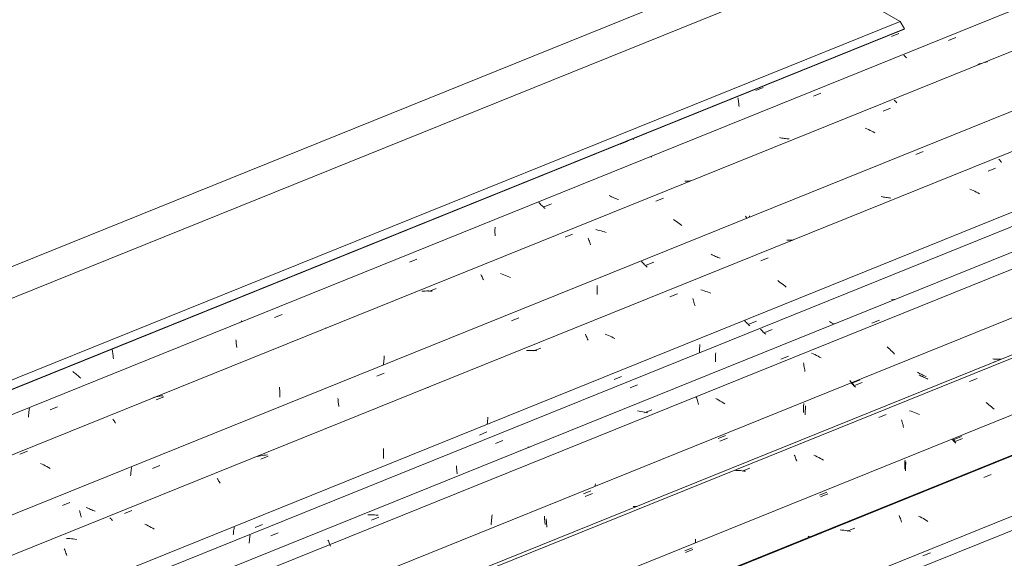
# Model space of a CAD drawing. Header units: metres. Extents: x -15.1 to 0.1, y 4.4 to 14.1.
# Tile 53 of 71: x -7.9 to -6.7, y 12.4 to 13.1. Entities that reach past the tile are written whole.
import ezdxf

# ---------------------------------------------------------------- set-up
doc = ezdxf.new("R2010")
doc.units = ezdxf.units.M
doc.layers.add('A-GLAZ-CWMG', color=7, linetype='Continuous', lineweight=5)
doc.layers.add('A-ROOF-OTLN', color=7, linetype='Continuous', lineweight=5)

# ---------------------------------------------------------------- blocks, each defined once
blk = doc.blocks.new('Rectangular Mullion - Telha Fibrocimento - Ondulada-V72-ISO_01')
at = {"layer": 'A-GLAZ-CWMG'}
blk.add_line((-5.8515, 12.7423), (-8.1806, 11.801), dxfattribs=at)
blk = doc.blocks.new('FP_92-ISO_01')
at = {"layer": 'A-GLAZ-CWMG', "color": 9, "true_color": 0xc0c0c0}
blk.add_line((-6.7548, 12.3906), (-6.7455, 12.3944), dxfattribs=at)
blk = doc.blocks.new('FP_93-ISO_01')
at = {"layer": 'A-GLAZ-CWMG'}
blk.add_line((-5.9332, 12.8042), (-8.2773, 11.8569), dxfattribs=at)
at = {"layer": 'A-GLAZ-CWMG', "color": 9, "true_color": 0xc0c0c0}
for p, q in [((-6.6782, 12.4894), (-6.6687, 12.4931)), ((-6.785, 12.4415), (-6.7845, 12.4402)), ((-6.7845, 12.4402), (-6.7839, 12.4388)), ((-6.7839, 12.4388), (-6.7834, 12.4375)), ((-6.7834, 12.4375), (-6.7829, 12.436)), ((-6.7829, 12.436), (-6.7824, 12.4345)), ((-6.7824, 12.4345), (-6.7819, 12.433)), ((-6.7582, 12.4395), (-6.7603, 12.4405)), ((-6.7562, 12.4385), (-6.7582, 12.4395)), ((-6.7543, 12.4374), (-6.7562, 12.4385)), ((-6.7523, 12.4363), (-6.7543, 12.4374)), ((-6.7504, 12.4351), (-6.7523, 12.4363)), ((-6.7485, 12.4339), (-6.7504, 12.4351)), ((-6.8571, 12.4229), (-6.8593, 12.4231)), ((-6.8549, 12.4227), (-6.8571, 12.4229)), ((-6.8528, 12.4224), (-6.8549, 12.4227)), ((-6.8506, 12.4221), (-6.8528, 12.4224)), ((-6.8484, 12.4218), (-6.8506, 12.4221)), ((-6.8505, 12.4214), (-6.841, 12.4252)), ((-6.8463, 12.4213), (-6.8484, 12.4218))]:
    blk.add_line(p, q, dxfattribs=at)
blk = doc.blocks.new('FP_94-ISO_01')
at = {"layer": 'A-GLAZ-CWMG', "color": 9, "true_color": 0xc0c0c0}
for p, q in [((-6.7167, 12.5363), (-6.7176, 12.5372)), ((-6.7159, 12.5354), (-6.7167, 12.5363)), ((-6.7151, 12.5345), (-6.7159, 12.5354)), ((-6.7142, 12.5337), (-6.7151, 12.5345)), ((-6.7143, 12.535), (-6.705, 12.5388)), ((-6.7133, 12.5328), (-6.7142, 12.5337)), ((-6.7766, 12.5063), (-6.7767, 12.5048)), ((-6.7765, 12.5078), (-6.7766, 12.5063)), ((-6.7763, 12.5092), (-6.7765, 12.5078)), ((-6.7768, 12.502), (-6.7769, 12.5005)), ((-6.7769, 12.5005), (-6.7769, 12.4991)), ((-6.7769, 12.4991), (-6.7769, 12.4977)), ((-6.7767, 12.5048), (-6.7768, 12.5034)), ((-6.7768, 12.5034), (-6.7768, 12.502)), ((-6.8844, 12.4648), (-6.8751, 12.4687)), ((-7.0545, 12.3947), (-7.0452, 12.3986))]:
    blk.add_line(p, q, dxfattribs=at)
blk = doc.blocks.new('FP_95-ISO_01')
at = {"layer": 'A-GLAZ-CWMG'}
blk.add_line((-6.0627, 12.8788), (-8.4066, 11.9315), dxfattribs=at)
at = {"layer": 'A-GLAZ-CWMG', "color": 9, "true_color": 0xc0c0c0}
for p, q in [((-6.6959, 12.6107), (-6.6864, 12.6145)), ((-6.6733, 12.5827), (-6.6751, 12.5841)), ((-6.6716, 12.5814), (-6.6733, 12.5827)), ((-6.6699, 12.58), (-6.6716, 12.5814)), ((-6.6682, 12.5785), (-6.6699, 12.58)), ((-6.8107, 12.5654), (-6.8012, 12.5691)), ((-6.7696, 12.5731), (-6.7718, 12.5738)), ((-6.7675, 12.5724), (-6.7696, 12.5731)), ((-6.7654, 12.5716), (-6.7675, 12.5724)), ((-6.7633, 12.5708), (-6.7654, 12.5716)), ((-6.7613, 12.5699), (-6.7633, 12.5708)), ((-6.7592, 12.569), (-6.7613, 12.5699)), ((-6.6666, 12.5771), (-6.6682, 12.5785)), ((-6.665, 12.5756), (-6.6666, 12.5771)), ((-6.7818, 12.5624), (-6.7814, 12.5609)), ((-6.7814, 12.5609), (-6.7809, 12.5593)), ((-6.7809, 12.5593), (-6.7805, 12.5577)), ((-6.7805, 12.5577), (-6.78, 12.556)), ((-6.78, 12.556), (-6.7797, 12.5543)), ((-6.7797, 12.5543), (-6.7793, 12.5526)), ((-6.9174, 12.5178), (-6.9168, 12.5166)), ((-6.8904, 12.5166), (-6.8925, 12.5175)), ((-6.9168, 12.5166), (-6.9163, 12.5154)), ((-6.9163, 12.5154), (-6.9157, 12.5141)), ((-6.9157, 12.5141), (-6.9152, 12.5127)), ((-6.9152, 12.5127), (-6.9147, 12.5113)), ((-6.9147, 12.5113), (-6.9142, 12.5099)), ((-6.8884, 12.5156), (-6.8904, 12.5166)), ((-6.8864, 12.5146), (-6.8884, 12.5156)), ((-6.8844, 12.5136), (-6.8864, 12.5146)), ((-6.8824, 12.5125), (-6.8844, 12.5136)), ((-6.8805, 12.5114), (-6.8824, 12.5125)), ((-6.9895, 12.4983), (-6.9917, 12.4983)), ((-6.9874, 12.4982), (-6.9895, 12.4983)), ((-6.9852, 12.4981), (-6.9874, 12.4982)), ((-6.983, 12.4979), (-6.9852, 12.4981)), ((-6.9808, 12.4976), (-6.983, 12.4979)), ((-6.9829, 12.4972), (-6.9735, 12.501)), ((-6.9787, 12.4973), (-6.9808, 12.4976)), ((-7.0422, 12.4083), (-7.0424, 12.4068)), ((-7.042, 12.4099), (-7.0422, 12.4083)), ((-7.0418, 12.4114), (-7.042, 12.4099))]:
    blk.add_line(p, q, dxfattribs=at)
blk = doc.blocks.new('FP_96-ISO_01')
at = {"layer": 'A-GLAZ-CWMG', "color": 9, "true_color": 0xc0c0c0}
for p, q in [((-6.6653, 12.639), (-6.6668, 12.6392)), ((-6.6638, 12.6389), (-6.6653, 12.639)), ((-6.6622, 12.6389), (-6.6638, 12.6389)), ((-6.6607, 12.6389), (-6.6622, 12.6389)), ((-6.6592, 12.6389), (-6.6607, 12.6389)), ((-6.6577, 12.6389), (-6.6592, 12.6389)), ((-6.6562, 12.639), (-6.6577, 12.6389)), ((-6.6547, 12.6392), (-6.6562, 12.639)), ((-6.7605, 12.6217), (-6.7619, 12.6224)), ((-6.7592, 12.6209), (-6.7605, 12.6217)), ((-6.7578, 12.6202), (-6.7592, 12.6209)), ((-6.7564, 12.6195), (-6.7578, 12.6202)), ((-6.755, 12.6188), (-6.7564, 12.6195)), ((-6.7536, 12.6182), (-6.755, 12.6188)), ((-6.7522, 12.6176), (-6.7536, 12.6182)), ((-6.7508, 12.617), (-6.7522, 12.6176)), ((-6.8464, 12.6108), (-6.8473, 12.6118)), ((-6.8454, 12.6097), (-6.8464, 12.6108)), ((-6.8444, 12.6087), (-6.8454, 12.6097)), ((-6.8433, 12.6077), (-6.8444, 12.6087)), ((-6.8433, 12.6088), (-6.834, 12.6127)), ((-6.8422, 12.6067), (-6.8433, 12.6077)), ((-6.9055, 12.5802), (-6.9056, 12.5787)), ((-6.9054, 12.5816), (-6.9055, 12.5802)), ((-6.9053, 12.5831), (-6.9054, 12.5816)), ((-6.9056, 12.5787), (-6.9057, 12.5773)), ((-6.9057, 12.5773), (-6.9057, 12.5759)), ((-6.9057, 12.5759), (-6.9057, 12.5745)), ((-6.9057, 12.5745), (-6.9057, 12.5731)), ((-6.9057, 12.5731), (-6.9057, 12.5717)), ((-7.0134, 12.5387), (-7.0041, 12.5426)), ((-7.1835, 12.4686), (-7.1741, 12.4725)), ((-7.1192, 12.4526), (-7.1207, 12.4526)), ((-7.1177, 12.4527), (-7.1192, 12.4526)), ((-7.1162, 12.4528), (-7.1177, 12.4527)), ((-7.1156, 12.4529), (-7.1162, 12.4528)), ((-7.2328, 12.4404), (-7.2327, 12.439)), ((-7.2327, 12.439), (-7.2326, 12.4377)), ((-7.2326, 12.4377), (-7.2326, 12.4363)), ((-7.2326, 12.4363), (-7.2324, 12.435)), ((-7.2324, 12.435), (-7.2323, 12.4337)), ((-7.2323, 12.4337), (-7.2322, 12.4324)), ((-7.2322, 12.4324), (-7.232, 12.4312)), ((-7.232, 12.4312), (-7.2318, 12.43))]:
    blk.add_line(p, q, dxfattribs=at)
blk = doc.blocks.new('FP_97-ISO_01')
at = {"layer": 'A-GLAZ-CWMG'}
blk.add_line((-6.1771, 12.9409), (-8.517, 11.9952), dxfattribs=at)
blk = doc.blocks.new('FP_98-ISO_01')
at = {"layer": 'A-GLAZ-CWMG', "color": 9, "true_color": 0xc0c0c0}
for p, q in [((-6.8715, 12.6856), (-6.8728, 12.6863)), ((-6.8701, 12.6848), (-6.8715, 12.6856)), ((-6.8687, 12.6841), (-6.8701, 12.6848)), ((-6.8673, 12.6835), (-6.8687, 12.6841)), ((-6.8669, 12.6832), (-6.8673, 12.6835)), ((-6.9592, 12.6761), (-6.9601, 12.677)), ((-6.9583, 12.6751), (-6.9592, 12.6761)), ((-6.9574, 12.6742), (-6.9583, 12.6751)), ((-6.9564, 12.6732), (-6.9574, 12.6742)), ((-6.9555, 12.6722), (-6.9564, 12.6732)), ((-6.9545, 12.6713), (-6.9555, 12.6722)), ((-6.9546, 12.6725), (-6.9452, 12.6764)), ((-6.9534, 12.6704), (-6.9545, 12.6713)), ((-7.0167, 12.6439), (-7.0168, 12.6425)), ((-7.0168, 12.6425), (-7.0168, 12.641)), ((-7.0166, 12.6454), (-7.0167, 12.6439)), ((-7.0165, 12.6468), (-7.0166, 12.6454)), ((-7.0168, 12.641), (-7.0168, 12.6396)), ((-7.0168, 12.6396), (-7.0168, 12.6382)), ((-7.0168, 12.6382), (-7.0168, 12.6368)), ((-7.0168, 12.6368), (-7.0167, 12.6355)), ((-7.1246, 12.6025), (-7.1153, 12.6063)), ((-7.2947, 12.5324), (-7.2853, 12.5362)), ((-7.3438, 12.5042), (-7.3438, 12.5029)), ((-7.3438, 12.5029), (-7.3437, 12.5015)), ((-7.3437, 12.5015), (-7.3436, 12.5002)), ((-7.3436, 12.5002), (-7.3435, 12.4989)), ((-7.3435, 12.4989), (-7.3433, 12.4976)), ((-7.3433, 12.4976), (-7.3432, 12.4964)), ((-7.3432, 12.4964), (-7.343, 12.4951)), ((-7.343, 12.4951), (-7.3428, 12.4939)), ((-7.5781, 12.4156), (-7.5687, 12.4195)), ((-7.6053, 12.4078), (-7.6054, 12.4063)), ((-7.6052, 12.4092), (-7.6053, 12.4078)), ((-7.6051, 12.4107), (-7.6052, 12.4092)), ((-7.6049, 12.4122), (-7.6051, 12.4107)), ((-7.6047, 12.4137), (-7.6049, 12.4122)), ((-7.6045, 12.4152), (-7.6047, 12.4137)), ((-7.6042, 12.4167), (-7.6045, 12.4152))]:
    blk.add_line(p, q, dxfattribs=at)
blk = doc.blocks.new('Rectangular Mullion - Telha Fibrocimento - Ondulada-V86-ISO_01')
at = {"layer": 'A-GLAZ-CWMG'}
for p, q in [((-6.2425, 12.9681), (-12.4993, 10.4395)), ((-6.0013, 12.8276), (-8.3292, 11.8868)), ((-5.8713, 12.7523), (-8.199, 11.8116))]:
    blk.add_line(p, q, dxfattribs=at)
for name in ['FP_97-ISO_01', 'FP_98-ISO_01', 'FP_95-ISO_01', 'FP_96-ISO_01', 'FP_93-ISO_01', 'FP_94-ISO_01', 'FP_92-ISO_01']:
    blk.add_blockref(name, (0, 0), dxfattribs=at)
blk = doc.blocks.new('FP_100-ISO_01')
at = {"layer": 'A-GLAZ-CWMG'}
blk.add_line((-5.9367, 12.8018), (-8.2763, 11.8563), dxfattribs=at)
blk = doc.blocks.new('FP_101-ISO_01')
at = {"layer": 'A-GLAZ-CWMG', "color": 9, "true_color": 0xc0c0c0}
for p, q in [((-6.7166, 12.5372), (-6.7176, 12.5382)), ((-6.7155, 12.5361), (-6.7166, 12.5372)), ((-6.7155, 12.5373), (-6.7062, 12.5411)), ((-6.7144, 12.5351), (-6.7155, 12.5361)), ((-6.7778, 12.5071), (-6.7779, 12.5056)), ((-6.7779, 12.5056), (-6.7779, 12.5042)), ((-6.7777, 12.5085), (-6.7778, 12.5071)), ((-6.7776, 12.51), (-6.7777, 12.5085)), ((-6.7774, 12.5115), (-6.7776, 12.51)), ((-6.7779, 12.5042), (-6.7779, 12.5028)), ((-6.7779, 12.5028), (-6.7779, 12.5014)), ((-6.7779, 12.5014), (-6.7779, 12.5)), ((-6.8856, 12.467), (-6.8762, 12.4709)), ((-6.8996, 12.4154), (-6.8993, 12.415)), ((-6.8993, 12.415), (-6.8989, 12.4147)), ((-6.8989, 12.4147), (-6.8986, 12.4145)), ((-6.8986, 12.4145), (-6.8983, 12.4142)), ((-6.8983, 12.4142), (-6.898, 12.4141)), ((-7.0556, 12.3968), (-7.0463, 12.4007))]:
    blk.add_line(p, q, dxfattribs=at)
blk = doc.blocks.new('FP_102-ISO_01')
at = {"layer": 'A-GLAZ-CWMG'}
blk.add_line((-6.0603, 12.8756), (-8.4023, 11.929), dxfattribs=at)
blk = doc.blocks.new('FP_103-ISO_01')
at = {"layer": 'A-GLAZ-CWMG', "color": 9, "true_color": 0xc0c0c0}
for p, q in [((-6.6633, 12.6357), (-6.6645, 12.6358)), ((-6.7583, 12.6184), (-6.7596, 12.6192)), ((-6.7569, 12.6176), (-6.7583, 12.6184)), ((-6.7555, 12.6169), (-6.7569, 12.6176)), ((-6.7542, 12.6162), (-6.7555, 12.6169)), ((-6.8439, 12.6073), (-6.8449, 12.6083)), ((-6.843, 12.6063), (-6.8439, 12.6073)), ((-6.842, 12.6053), (-6.843, 12.6063)), ((-6.841, 12.6043), (-6.842, 12.6053)), ((-6.8411, 12.6056), (-6.8317, 12.6094)), ((-6.7528, 12.6156), (-6.7542, 12.6162)), ((-6.7514, 12.6149), (-6.7528, 12.6156)), ((-6.7499, 12.6143), (-6.7514, 12.6149)), ((-6.7485, 12.6137), (-6.7499, 12.6143)), ((-6.84, 12.6034), (-6.841, 12.6043)), ((-6.903, 12.5798), (-6.9031, 12.5783)), ((-6.9033, 12.5754), (-6.9034, 12.574)), ((-6.9034, 12.574), (-6.9034, 12.5726)), ((-6.9034, 12.5726), (-6.9034, 12.5712)), ((-6.9034, 12.5712), (-6.9034, 12.5698)), ((-6.9034, 12.5698), (-6.9034, 12.5684)), ((-6.9032, 12.5769), (-6.9033, 12.5754)), ((-6.9031, 12.5783), (-6.9032, 12.5769)), ((-7.0111, 12.5354), (-7.0018, 12.5393)), ((-7.1812, 12.4653), (-7.1719, 12.4692)), ((-7.2305, 12.4371), (-7.2304, 12.4357)), ((-7.2304, 12.4357), (-7.2303, 12.4343)), ((-7.2303, 12.4343), (-7.2303, 12.433)), ((-7.2303, 12.433), (-7.2301, 12.4317)), ((-7.2301, 12.4317), (-7.23, 12.4304)), ((-7.23, 12.4304), (-7.2299, 12.4291)), ((-7.2299, 12.4291), (-7.2297, 12.4279)), ((-7.2297, 12.4279), (-7.2295, 12.4266))]:
    blk.add_line(p, q, dxfattribs=at)
blk = doc.blocks.new('FP_104-ISO_01')
at = {"layer": 'A-GLAZ-CWMG'}
blk.add_line((-6.1932, 12.9559), (-8.5388, 12.0079), dxfattribs=at)
at = {"layer": 'A-GLAZ-CWMG', "color": 9, "true_color": 0xc0c0c0}
for p, q in [((-6.8193, 12.6843), (-6.8098, 12.688)), ((-6.7984, 12.6529), (-6.8001, 12.6543)), ((-6.9342, 12.6391), (-6.9247, 12.6429)), ((-6.8934, 12.6455), (-6.8954, 12.6464)), ((-6.8913, 12.6446), (-6.8934, 12.6455)), ((-6.8893, 12.6437), (-6.8913, 12.6446)), ((-6.8873, 12.6427), (-6.8893, 12.6437)), ((-6.8853, 12.6416), (-6.8873, 12.6427)), ((-6.7968, 12.6514), (-6.7984, 12.6529)), ((-6.7952, 12.65), (-6.7968, 12.6514)), ((-6.7937, 12.6485), (-6.7952, 12.65)), ((-6.7922, 12.647), (-6.7937, 12.6485)), ((-6.7907, 12.6454), (-6.7922, 12.647)), ((-6.9058, 12.6341), (-6.9054, 12.6325)), ((-6.9054, 12.6325), (-6.9051, 12.6307)), ((-6.9051, 12.6307), (-6.9047, 12.629)), ((-6.8833, 12.6405), (-6.8853, 12.6416)), ((-6.9047, 12.629), (-6.9044, 12.6272)), ((-6.9044, 12.6272), (-6.9041, 12.6253)), ((-6.9041, 12.6253), (-6.9038, 12.6235)), ((-7.0411, 12.5908), (-7.0405, 12.5895)), ((-7.0405, 12.5895), (-7.04, 12.588)), ((-7.04, 12.588), (-7.0395, 12.5865)), ((-7.0395, 12.5865), (-7.0391, 12.585)), ((-7.0391, 12.585), (-7.0386, 12.5834)), ((-7.0386, 12.5834), (-7.0382, 12.5818)), ((-7.0145, 12.5882), (-7.0165, 12.5893)), ((-7.0126, 12.5871), (-7.0145, 12.5882)), ((-7.0107, 12.586), (-7.0126, 12.5871)), ((-7.0088, 12.5848), (-7.0107, 12.586)), ((-7.0069, 12.5836), (-7.0088, 12.5848)), ((-7.005, 12.5823), (-7.0069, 12.5836)), ((-7.1131, 12.5733), (-7.1152, 12.5735)), ((-7.1109, 12.5729), (-7.1131, 12.5733)), ((-7.1087, 12.5725), (-7.1109, 12.5729)), ((-7.1066, 12.5721), (-7.1087, 12.5725)), ((-7.1044, 12.5716), (-7.1066, 12.5721)), ((-7.1065, 12.5713), (-7.097, 12.5751)), ((-7.1023, 12.571), (-7.1044, 12.5716)), ((-7.2538, 12.5277), (-7.2534, 12.5278)), ((-7.2534, 12.5278), (-7.2529, 12.5279)), ((-7.2529, 12.5279), (-7.2525, 12.5279)), ((-7.2525, 12.5279), (-7.2521, 12.5279)), ((-7.2521, 12.5279), (-7.2516, 12.5278)), ((-7.1683, 12.4814), (-7.1685, 12.4797)), ((-7.1685, 12.4797), (-7.1688, 12.4781)), ((-7.4536, 12.4422), (-7.4558, 12.4421)), ((-7.4515, 12.4422), (-7.4536, 12.4422)), ((-7.4493, 12.4422), (-7.4515, 12.4422)), ((-7.4511, 12.4354), (-7.4416, 12.4392)), ((-7.4471, 12.4422), (-7.4493, 12.4422)), ((-7.445, 12.442), (-7.4471, 12.4422)), ((-7.4428, 12.4419), (-7.445, 12.442)), ((-7.2998, 12.4316), (-7.3001, 12.4294)), ((-7.2996, 12.4337), (-7.2998, 12.4316)), ((-7.2994, 12.4359), (-7.2996, 12.4337)), ((-7.2992, 12.4381), (-7.2994, 12.4359)), ((-7.299, 12.4402), (-7.2992, 12.4381)), ((-7.2989, 12.4423), (-7.299, 12.4402)), ((-7.5061, 12.4103), (-7.5055, 12.4092)), ((-7.5055, 12.4092), (-7.505, 12.408)), ((-7.505, 12.408), (-7.5044, 12.4068)), ((-7.5044, 12.4068), (-7.5039, 12.4055)), ((-7.5039, 12.4055), (-7.5033, 12.4041)), ((-7.5033, 12.4041), (-7.5028, 12.4027))]:
    blk.add_line(p, q, dxfattribs=at)
blk = doc.blocks.new('FP_105-ISO_01')
at = {"layer": 'A-GLAZ-CWMG', "color": 9, "true_color": 0xc0c0c0}
for p, q in [((-6.793, 12.714), (-6.7946, 12.7141)), ((-6.7915, 12.7141), (-6.793, 12.714)), ((-6.7905, 12.7141), (-6.7915, 12.7141)), ((-6.9787, 12.6861), (-6.9797, 12.6872)), ((-6.9777, 12.6851), (-6.9787, 12.6861)), ((-6.9767, 12.684), (-6.9777, 12.6851)), ((-6.9756, 12.683), (-6.9767, 12.684)), ((-6.9745, 12.682), (-6.9756, 12.683)), ((-6.9746, 12.6831), (-6.9652, 12.687)), ((-6.9734, 12.6809), (-6.9745, 12.682)), ((-7.0367, 12.6545), (-7.0368, 12.6531)), ((-7.0366, 12.6559), (-7.0367, 12.6545)), ((-7.0365, 12.6574), (-7.0366, 12.6559)), ((-7.0368, 12.6531), (-7.0368, 12.6516)), ((-7.0368, 12.6516), (-7.0368, 12.6502)), ((-7.0368, 12.6502), (-7.0368, 12.6488)), ((-7.0368, 12.6488), (-7.0368, 12.6474)), ((-7.1446, 12.6131), (-7.1353, 12.6169)), ((-7.3147, 12.543), (-7.3054, 12.5469)), ((-7.6254, 12.4186), (-7.6255, 12.417)), ((-7.6252, 12.4202), (-7.6254, 12.4186)), ((-7.6251, 12.4218), (-7.6252, 12.4202)), ((-7.6249, 12.4234), (-7.6251, 12.4218)), ((-7.6246, 12.425), (-7.6249, 12.4234)), ((-7.6243, 12.4266), (-7.6246, 12.425)), ((-7.5981, 12.4263), (-7.5888, 12.4302))]:
    blk.add_line(p, q, dxfattribs=at)
blk = doc.blocks.new('FP_106-ISO_01')
at = {"layer": 'A-GLAZ-CWMG'}
blk.add_line((-6.3242, 13.03), (-12.6032, 10.4923), dxfattribs=at)
at = {"layer": 'A-GLAZ-CWMG', "color": 9, "true_color": 0xc0c0c0}
for p, q in [((-6.6591, 12.8915), (-6.6585, 12.891)), ((-6.6585, 12.891), (-6.6579, 12.8904)), ((-6.6579, 12.8904), (-6.6574, 12.8898)), ((-6.6727, 12.8766), (-6.6633, 12.8804)), ((-6.6574, 12.8898), (-6.6568, 12.8892)), ((-6.6568, 12.8892), (-6.6562, 12.8884)), ((-6.6562, 12.8884), (-6.6556, 12.8876)), ((-6.6935, 12.853), (-6.6956, 12.8539)), ((-6.6915, 12.852), (-6.6935, 12.853)), ((-6.6895, 12.851), (-6.6915, 12.852)), ((-6.6875, 12.85), (-6.6895, 12.851)), ((-6.6855, 12.8489), (-6.6875, 12.85)), ((-6.6836, 12.8478), (-6.6855, 12.8489)), ((-6.9596, 12.7631), (-6.9502, 12.7668)), ((-6.8481, 12.7412), (-6.8482, 12.7414)), ((-6.9364, 12.7368), (-6.9382, 12.7381)), ((-6.9346, 12.7355), (-6.9364, 12.7368)), ((-6.9328, 12.7341), (-6.9346, 12.7355)), ((-6.9311, 12.7328), (-6.9328, 12.7341)), ((-6.9294, 12.7314), (-6.9311, 12.7328)), ((-6.9277, 12.7299), (-6.9294, 12.7314)), ((-7.0744, 12.7176), (-7.0649, 12.7213)), ((-7.0333, 12.726), (-7.0354, 12.7265)), ((-7.0312, 12.7253), (-7.0333, 12.726)), ((-7.029, 12.7246), (-7.0312, 12.7253)), ((-7.0269, 12.7239), (-7.029, 12.7246)), ((-7.0248, 12.7231), (-7.0269, 12.7239)), ((-7.0228, 12.7223), (-7.0248, 12.7231)), ((-7.0454, 12.7155), (-7.0449, 12.7141)), ((-7.0449, 12.7141), (-7.0444, 12.7126)), ((-7.0444, 12.7126), (-7.044, 12.7111)), ((-7.044, 12.7111), (-7.0435, 12.7095)), ((-7.0435, 12.7095), (-7.0431, 12.7079)), ((-7.0431, 12.7079), (-7.0426, 12.7062)), ((-7.181, 12.6703), (-7.1805, 12.6692)), ((-7.1805, 12.6692), (-7.1799, 12.668)), ((-7.1799, 12.668), (-7.1793, 12.6668)), ((-7.1793, 12.6668), (-7.1788, 12.6656)), ((-7.1539, 12.6698), (-7.156, 12.6706)), ((-7.1518, 12.6689), (-7.1539, 12.6698)), ((-7.1498, 12.668), (-7.1518, 12.6689)), ((-7.1478, 12.667), (-7.1498, 12.668)), ((-7.1458, 12.666), (-7.1478, 12.667)), ((-7.1788, 12.6656), (-7.1782, 12.6643)), ((-7.1782, 12.6643), (-7.1777, 12.6629)), ((-7.1438, 12.6649), (-7.1458, 12.666)), ((-7.2532, 12.65), (-7.2553, 12.6499)), ((-7.251, 12.65), (-7.2532, 12.65)), ((-7.2488, 12.6499), (-7.251, 12.65)), ((-7.2467, 12.6498), (-7.2488, 12.6499)), ((-7.2445, 12.6497), (-7.2467, 12.6498)), ((-7.2466, 12.6493), (-7.2371, 12.653)), ((-7.2423, 12.6494), (-7.2445, 12.6497)), ((-7.3047, 12.5589), (-7.305, 12.5566)), ((-7.3044, 12.5611), (-7.3047, 12.5589)), ((-7.3042, 12.5634), (-7.3044, 12.5611)), ((-7.304, 12.5657), (-7.3042, 12.5634)), ((-7.5868, 12.5176), (-7.5889, 12.5173)), ((-7.5847, 12.5178), (-7.5868, 12.5176)), ((-7.5825, 12.5179), (-7.5847, 12.5178)), ((-7.4358, 12.5261), (-7.4357, 12.524)), ((-7.4357, 12.5177), (-7.4358, 12.5156)), ((-7.4357, 12.524), (-7.4357, 12.5219)), ((-7.4357, 12.5219), (-7.4357, 12.5198)), ((-7.4357, 12.5198), (-7.4357, 12.5177)), ((-7.5931, 12.5165), (-7.5952, 12.516)), ((-7.591, 12.5169), (-7.5931, 12.5165)), ((-7.5889, 12.5173), (-7.591, 12.5169)), ((-7.5909, 12.5124), (-7.5814, 12.5162)), ((-7.4358, 12.5156), (-7.4359, 12.5135)), ((-7.6458, 12.488), (-7.6452, 12.4872)), ((-7.6452, 12.4872), (-7.6446, 12.4863)), ((-7.6446, 12.4863), (-7.644, 12.4853)), ((-7.644, 12.4853), (-7.6434, 12.4843)), ((-7.6434, 12.4843), (-7.6428, 12.4833)), ((-7.6428, 12.4833), (-7.6422, 12.4822)), ((-7.763, 12.4439), (-7.7536, 12.4476)), ((-7.7815, 12.4386), (-7.781, 12.4381)), ((-7.781, 12.4381), (-7.7804, 12.4376)), ((-7.7804, 12.4376), (-7.7798, 12.4371)), ((-7.7798, 12.4371), (-7.7792, 12.4365)), ((-7.7792, 12.4365), (-7.7787, 12.4358)), ((-7.7787, 12.4358), (-7.7781, 12.4351)), ((-7.7352, 12.4295), (-7.7372, 12.4305)), ((-7.7332, 12.4285), (-7.7352, 12.4295)), ((-7.7312, 12.4274), (-7.7332, 12.4285)), ((-7.7292, 12.4263), (-7.7312, 12.4274)), ((-7.7273, 12.4252), (-7.7292, 12.4263)), ((-7.7254, 12.424), (-7.7273, 12.4252)), ((-7.8341, 12.4124), (-7.8362, 12.4125)), ((-7.8319, 12.4122), (-7.8341, 12.4124)), ((-7.8297, 12.412), (-7.8319, 12.4122)), ((-7.8276, 12.4117), (-7.8297, 12.412)), ((-7.8254, 12.4114), (-7.8276, 12.4117)), ((-7.8232, 12.411), (-7.8254, 12.4114)), ((-7.8389, 12.3993), (-7.8383, 12.398)), ((-7.8383, 12.398), (-7.8378, 12.3967)), ((-7.8378, 12.3967), (-7.8373, 12.3953)), ((-7.8373, 12.3953), (-7.8368, 12.3939)), ((-7.8368, 12.3939), (-7.8363, 12.3924)), ((-7.8363, 12.3924), (-7.8358, 12.3908))]:
    blk.add_line(p, q, dxfattribs=at)
blk = doc.blocks.new('FP_107-ISO_01')
at = {"layer": 'A-GLAZ-CWMG', "color": 9, "true_color": 0xc0c0c0}
for p, q in [((-6.7639, 12.8975), (-6.7546, 12.9013)), ((-6.806, 12.8441), (-6.8075, 12.8444)), ((-6.8045, 12.8437), (-6.806, 12.8441)), ((-6.803, 12.8434), (-6.8045, 12.8437)), ((-6.8015, 12.8432), (-6.803, 12.8434)), ((-6.8, 12.843), (-6.8015, 12.8432)), ((-6.7984, 12.8428), (-6.8, 12.843)), ((-6.7969, 12.8426), (-6.7984, 12.8428)), ((-6.7954, 12.8425), (-6.7969, 12.8426)), ((-6.9252, 12.7892), (-6.9268, 12.7893)), ((-6.9237, 12.7892), (-6.9252, 12.7892)), ((-6.9222, 12.7892), (-6.9237, 12.7892)), ((-6.9207, 12.7893), (-6.9222, 12.7892)), ((-6.9192, 12.7894), (-6.9207, 12.7893)), ((-6.9185, 12.7894), (-6.9192, 12.7894)), ((-7.0208, 12.7707), (-7.0222, 12.7714)), ((-7.0194, 12.77), (-7.0208, 12.7707)), ((-7.018, 12.7693), (-7.0194, 12.77)), ((-7.0166, 12.7687), (-7.018, 12.7693)), ((-7.0152, 12.7681), (-7.0166, 12.7687)), ((-7.0138, 12.7675), (-7.0152, 12.7681)), ((-7.0123, 12.7669), (-7.0138, 12.7675)), ((-7.0109, 12.7664), (-7.0123, 12.7669)), ((-7.1092, 12.7613), (-7.1101, 12.7623)), ((-7.1082, 12.7603), (-7.1092, 12.7613)), ((-7.1072, 12.7593), (-7.1082, 12.7603)), ((-7.1062, 12.7583), (-7.1072, 12.7593)), ((-7.1052, 12.7573), (-7.1062, 12.7583)), ((-7.1041, 12.7563), (-7.1052, 12.7573)), ((-7.1042, 12.7575), (-7.0948, 12.7613)), ((-7.103, 12.7553), (-7.1041, 12.7563)), ((-7.1662, 12.7303), (-7.1663, 12.7289)), ((-7.1663, 12.7289), (-7.1663, 12.7274)), ((-7.1661, 12.7318), (-7.1662, 12.7303)), ((-7.1663, 12.7274), (-7.1663, 12.726)), ((-7.1663, 12.726), (-7.1663, 12.7246)), ((-7.1663, 12.7246), (-7.1663, 12.7232)), ((-7.1663, 12.7232), (-7.1662, 12.7219)), ((-7.1662, 12.7219), (-7.1662, 12.7205)), ((-7.2743, 12.6874), (-7.2649, 12.6913)), ((-7.4443, 12.6174), (-7.435, 12.6213)), ((-7.3794, 12.6032), (-7.3809, 12.6031)), ((-7.4934, 12.5894), (-7.4933, 12.588)), ((-7.4933, 12.588), (-7.4932, 12.5867)), ((-7.4932, 12.5867), (-7.4931, 12.5854)), ((-7.4931, 12.5854), (-7.493, 12.5841)), ((-7.493, 12.5841), (-7.4928, 12.5828)), ((-7.4928, 12.5828), (-7.4926, 12.5816)), ((-7.4926, 12.5816), (-7.4924, 12.5804)), ((-7.4924, 12.5804), (-7.4922, 12.5792)), ((-7.755, 12.493), (-7.7551, 12.4915)), ((-7.7549, 12.4945), (-7.755, 12.493)), ((-7.7548, 12.496), (-7.7549, 12.4945)), ((-7.7546, 12.4975), (-7.7548, 12.496)), ((-7.7544, 12.499), (-7.7546, 12.4975)), ((-7.7542, 12.5006), (-7.7544, 12.499)), ((-7.7539, 12.5021), (-7.7542, 12.5006)), ((-7.7277, 12.5008), (-7.7184, 12.5047)), ((-7.8411, 12.4542), (-7.8317, 12.458)), ((-7.8195, 12.4479), (-7.8193, 12.4467)), ((-7.8193, 12.4467), (-7.8191, 12.4456)), ((-7.8191, 12.4456), (-7.8188, 12.4445)), ((-7.8188, 12.4445), (-7.8186, 12.4434)), ((-7.8186, 12.4434), (-7.8183, 12.4423)), ((-7.8099, 12.4509), (-7.8113, 12.4516)), ((-7.8085, 12.4502), (-7.8099, 12.4509)), ((-7.8071, 12.4496), (-7.8085, 12.4502)), ((-7.8057, 12.449), (-7.8071, 12.4496)), ((-7.8042, 12.4484), (-7.8057, 12.449)), ((-7.8028, 12.4478), (-7.8042, 12.4484)), ((-7.8013, 12.4473), (-7.8028, 12.4478)), ((-7.7999, 12.4467), (-7.8013, 12.4473)), ((-7.8183, 12.4423), (-7.818, 12.4413)), ((-7.818, 12.4413), (-7.8177, 12.4402)), ((-7.8177, 12.4402), (-7.8174, 12.4393))]:
    blk.add_line(p, q, dxfattribs=at)
blk = doc.blocks.new('FP_108-ISO_01')
at = {"layer": 'A-GLAZ-CWMG'}
blk.add_line((-6.4537, 13.1045), (-12.7325, 10.567), dxfattribs=at)
at = {"layer": 'A-GLAZ-CWMG', "color": 9, "true_color": 0xc0c0c0}
for p, q in [((-6.6837, 13.0119), (-6.6857, 13.0112)), ((-6.6817, 13.0125), (-6.6837, 13.0119)), ((-6.6796, 13.0131), (-6.6817, 13.0125)), ((-6.6776, 13.0136), (-6.6796, 13.0131)), ((-6.6755, 13.014), (-6.6776, 13.0136)), ((-6.6734, 13.0144), (-6.6755, 13.014)), ((-6.7914, 12.9662), (-6.7909, 12.9658)), ((-6.7909, 12.9658), (-6.7903, 12.9654)), ((-6.7903, 12.9654), (-6.7897, 12.9649)), ((-6.7897, 12.9649), (-6.7892, 12.9643)), ((-6.8051, 12.9524), (-6.7957, 12.9562)), ((-6.7892, 12.9643), (-6.7886, 12.9637)), ((-6.7886, 12.9637), (-6.788, 12.963)), ((-6.8257, 12.9298), (-6.8278, 12.9306)), ((-6.8236, 12.9289), (-6.8257, 12.9298)), ((-6.8216, 12.928), (-6.8236, 12.9289)), ((-6.8195, 12.9271), (-6.8216, 12.928)), ((-6.8175, 12.9261), (-6.8195, 12.9271)), ((-6.8155, 12.925), (-6.8175, 12.9261)), ((-7.0919, 12.8386), (-7.0825, 12.8424)), ((-6.978, 12.8182), (-6.979, 12.8194)), ((-6.977, 12.817), (-6.978, 12.8182)), ((-6.974, 12.8201), (-6.9742, 12.8181)), ((-7.068, 12.8142), (-7.0699, 12.8155)), ((-7.0662, 12.813), (-7.068, 12.8142)), ((-7.0644, 12.8117), (-7.0662, 12.813)), ((-7.0626, 12.8104), (-7.0644, 12.8117)), ((-7.0608, 12.809), (-7.0626, 12.8104)), ((-7.0591, 12.8076), (-7.0608, 12.809)), ((-7.2067, 12.793), (-7.1972, 12.7968)), ((-7.1776, 12.792), (-7.177, 12.7906)), ((-7.1655, 12.8021), (-7.1677, 12.8026)), ((-7.1634, 12.8016), (-7.1655, 12.8021)), ((-7.1612, 12.801), (-7.1634, 12.8016)), ((-7.1591, 12.8003), (-7.1612, 12.801)), ((-7.157, 12.7996), (-7.1591, 12.8003)), ((-7.1549, 12.7989), (-7.157, 12.7996)), ((-7.177, 12.7906), (-7.1765, 12.7892)), ((-7.1765, 12.7892), (-7.176, 12.7878)), ((-7.176, 12.7878), (-7.1755, 12.7863)), ((-7.1755, 12.7863), (-7.175, 12.7848)), ((-7.175, 12.7848), (-7.1746, 12.7832)), ((-7.3132, 12.7461), (-7.3126, 12.7451)), ((-7.3126, 12.7451), (-7.3121, 12.7441)), ((-7.3121, 12.7441), (-7.3115, 12.7429)), ((-7.3115, 12.7429), (-7.3109, 12.7418)), ((-7.3109, 12.7418), (-7.3103, 12.7406)), ((-7.286, 12.7463), (-7.2881, 12.747)), ((-7.2839, 12.7455), (-7.286, 12.7463)), ((-7.2818, 12.7447), (-7.2839, 12.7455)), ((-7.2797, 12.7438), (-7.2818, 12.7447)), ((-7.2777, 12.7429), (-7.2797, 12.7438)), ((-7.2757, 12.7419), (-7.2777, 12.7429)), ((-7.3103, 12.7406), (-7.3098, 12.7393)), ((-7.3853, 12.7249), (-7.3874, 12.7247)), ((-7.3831, 12.725), (-7.3853, 12.7249)), ((-7.381, 12.7251), (-7.3831, 12.725)), ((-7.3788, 12.7251), (-7.381, 12.7251)), ((-7.3767, 12.725), (-7.3788, 12.7251)), ((-7.3787, 12.7246), (-7.3693, 12.7283)), ((-7.3745, 12.7249), (-7.3767, 12.725)), ((-7.435, 12.6433), (-7.4351, 12.6414)), ((-7.4358, 12.6335), (-7.4361, 12.6315)), ((-7.4356, 12.6354), (-7.4358, 12.6335)), ((-7.4354, 12.6374), (-7.4356, 12.6354)), ((-7.4352, 12.6394), (-7.4354, 12.6374)), ((-7.4351, 12.6414), (-7.4352, 12.6394)), ((-7.7187, 12.5921), (-7.7208, 12.5917)), ((-7.7166, 12.5924), (-7.7187, 12.5921)), ((-7.7145, 12.5927), (-7.7166, 12.5924)), ((-7.5671, 12.6035), (-7.567, 12.6015)), ((-7.567, 12.6015), (-7.5669, 12.5994)), ((-7.5669, 12.5994), (-7.5668, 12.5974)), ((-7.5668, 12.5932), (-7.5669, 12.5911)), ((-7.5668, 12.5974), (-7.5668, 12.5953)), ((-7.5668, 12.5953), (-7.5668, 12.5932)), ((-7.725, 12.5907), (-7.727, 12.5901)), ((-7.7229, 12.5912), (-7.725, 12.5907)), ((-7.7208, 12.5917), (-7.7229, 12.5912)), ((-7.7229, 12.5874), (-7.7134, 12.5912)), ((-7.7778, 12.5632), (-7.7772, 12.5625)), ((-7.7772, 12.5625), (-7.7766, 12.5617)), ((-7.7766, 12.5617), (-7.776, 12.5609)), ((-7.776, 12.5609), (-7.7754, 12.56)), ((-7.7754, 12.56), (-7.7748, 12.559)), ((-7.7748, 12.559), (-7.7742, 12.558)), ((-7.895, 12.5188), (-7.8855, 12.5225)), ((-7.8669, 12.5061), (-7.869, 12.507)), ((-7.8649, 12.5052), (-7.8669, 12.5061)), ((-7.8629, 12.5042), (-7.8649, 12.5052)), ((-7.8609, 12.5031), (-7.8629, 12.5042)), ((-7.8589, 12.5021), (-7.8609, 12.5031)), ((-7.8569, 12.5009), (-7.8589, 12.5021))]:
    blk.add_line(p, q, dxfattribs=at)
blk = doc.blocks.new('FP_109-ISO_01')
at = {"layer": 'A-GLAZ-CWMG', "color": 9, "true_color": 0xc0c0c0}
for p, q in [((-6.7228, 13.0414), (-6.7134, 13.0452)), ((-6.7783, 13.0223), (-6.7791, 13.0232)), ((-6.7775, 13.0215), (-6.7783, 13.0223)), ((-6.7766, 13.0206), (-6.7775, 13.0215)), ((-6.7758, 13.0198), (-6.7766, 13.0206)), ((-6.8929, 12.9714), (-6.8836, 12.9752)), ((-6.9345, 12.9186), (-6.936, 12.9189)), ((-6.933, 12.9183), (-6.9345, 12.9186)), ((-6.9315, 12.918), (-6.933, 12.9183)), ((-6.93, 12.9178), (-6.9315, 12.918)), ((-6.9285, 12.9176), (-6.93, 12.9178)), ((-6.9269, 12.9174), (-6.9285, 12.9176)), ((-6.9254, 12.9173), (-6.9269, 12.9174)), ((-6.9239, 12.9172), (-6.9254, 12.9173)), ((-7.0977, 12.8944), (-7.0978, 12.8939)), ((-7.0538, 12.864), (-7.0553, 12.864)), ((-7.0522, 12.864), (-7.0538, 12.864)), ((-7.0507, 12.864), (-7.0522, 12.864)), ((-7.0492, 12.8641), (-7.0507, 12.864)), ((-7.0477, 12.8643), (-7.0492, 12.8641)), ((-7.1495, 12.8449), (-7.1509, 12.8456)), ((-7.1481, 12.8442), (-7.1495, 12.8449)), ((-7.1467, 12.8436), (-7.1481, 12.8442)), ((-7.1453, 12.8429), (-7.1467, 12.8436)), ((-7.1438, 12.8423), (-7.1453, 12.8429)), ((-7.1424, 12.8418), (-7.1438, 12.8423)), ((-7.1409, 12.8412), (-7.1424, 12.8418)), ((-7.1394, 12.8407), (-7.1409, 12.8412)), ((-7.239, 12.836), (-7.2399, 12.837)), ((-7.238, 12.835), (-7.239, 12.836)), ((-7.2371, 12.834), (-7.238, 12.835)), ((-7.2361, 12.8331), (-7.2371, 12.834)), ((-7.2351, 12.8321), (-7.2361, 12.8331)), ((-7.2341, 12.8312), (-7.2351, 12.8321)), ((-7.233, 12.8302), (-7.2341, 12.8312)), ((-7.2331, 12.8314), (-7.2238, 12.8353)), ((-7.2319, 12.8293), (-7.233, 12.8302)), ((-7.2951, 12.8043), (-7.2952, 12.8029)), ((-7.2951, 12.8057), (-7.2951, 12.8043)), ((-7.2952, 12.8029), (-7.2952, 12.8014)), ((-7.2952, 12.8014), (-7.2952, 12.8)), ((-7.2952, 12.8), (-7.2952, 12.7987)), ((-7.2952, 12.7987), (-7.2951, 12.7973)), ((-7.2951, 12.7973), (-7.295, 12.7959)), ((-7.295, 12.7959), (-7.295, 12.7946)), ((-7.4032, 12.7614), (-7.3938, 12.7653)), ((-7.5733, 12.6915), (-7.5639, 12.6953)), ((-7.5081, 12.6781), (-7.5095, 12.6779)), ((-7.6222, 12.6635), (-7.6221, 12.6621)), ((-7.6221, 12.6621), (-7.622, 12.6608)), ((-7.622, 12.6608), (-7.6219, 12.6595)), ((-7.6219, 12.6595), (-7.6217, 12.6583)), ((-7.6217, 12.6583), (-7.6215, 12.657)), ((-7.6215, 12.657), (-7.6213, 12.6558)), ((-7.6213, 12.6558), (-7.6211, 12.6546)), ((-7.6211, 12.6546), (-7.6209, 12.6535)), ((-7.8839, 12.5684), (-7.884, 12.567)), ((-7.8838, 12.5698), (-7.8839, 12.5684)), ((-7.8837, 12.5713), (-7.8838, 12.5698)), ((-7.8835, 12.5727), (-7.8837, 12.5713)), ((-7.8833, 12.5742), (-7.8835, 12.5727)), ((-7.8831, 12.5756), (-7.8833, 12.5742)), ((-7.8829, 12.5771), (-7.8831, 12.5756)), ((-7.8566, 12.5749), (-7.8473, 12.5787)), ((-7.884, 12.567), (-7.8841, 12.5655))]:
    blk.add_line(p, q, dxfattribs=at)
blk = doc.blocks.new('FP_110-ISO_01')
at = {"layer": 'A-GLAZ-CWMG', "color": 9, "true_color": 0xc0c0c0}
for p, q in [((-6.7947, 13.0465), (-6.7853, 13.0502)), ((-6.966, 12.9785), (-6.9566, 12.9822)), ((-6.9886, 12.9693), (-6.9883, 12.968)), ((-6.9883, 12.968), (-6.988, 12.9666)), ((-6.988, 12.9666), (-6.9878, 12.9652)), ((-6.9878, 12.9652), (-6.9876, 12.9638)), ((-6.9876, 12.9638), (-6.9874, 12.9624)), ((-6.9874, 12.9624), (-6.9872, 12.9609)), ((-6.9872, 12.9609), (-6.9871, 12.9595)), ((-6.9871, 12.9595), (-6.987, 12.958)), ((-7.1205, 12.9176), (-7.1202, 12.9163)), ((-7.1162, 12.919), (-7.1167, 12.9193)), ((-7.1372, 12.9105), (-7.1278, 12.9142)), ((-7.6147, 12.6863), (-7.6155, 12.6873)), ((-7.7785, 12.6506), (-7.7782, 12.6493)), ((-7.7782, 12.6493), (-7.778, 12.648)), ((-7.778, 12.648), (-7.7777, 12.6466)), ((-7.7777, 12.6466), (-7.7775, 12.6452)), ((-7.7775, 12.6452), (-7.7773, 12.6438)), ((-7.7773, 12.6438), (-7.7771, 12.6423)), ((-7.7771, 12.6423), (-7.777, 12.6409)), ((-7.777, 12.6409), (-7.7769, 12.6394)), ((-7.827, 12.6222), (-7.8283, 12.6232)), ((-7.8256, 12.6212), (-7.827, 12.6222)), ((-7.8243, 12.6202), (-7.8256, 12.6212)), ((-7.8231, 12.6191), (-7.8243, 12.6202)), ((-7.8218, 12.6181), (-7.8231, 12.6191)), ((-7.8206, 12.617), (-7.8218, 12.6181)), ((-7.8194, 12.6159), (-7.8206, 12.617)), ((-7.8182, 12.6148), (-7.8194, 12.6159))]:
    blk.add_line(p, q, dxfattribs=at)
blk = doc.blocks.new('Rectangular Mullion - Telha Fibrocimento - Ondulada-V99-ISO_01')
at = {"layer": 'A-GLAZ-CWMG'}
for p, q in [((-6.5217, 13.1282), (-12.7773, 10.6)), ((-6.3923, 13.0534), (-12.6478, 10.5253)), ((-6.2623, 12.9781), (-12.5176, 10.4501)), ((-6.1283, 12.8988), (-8.454, 11.9589))]:
    blk.add_line(p, q, dxfattribs=at)
for name in ['FP_110-ISO_01', 'FP_108-ISO_01', 'FP_109-ISO_01', 'FP_106-ISO_01', 'FP_107-ISO_01', 'FP_104-ISO_01', 'FP_105-ISO_01', 'FP_102-ISO_01', 'FP_103-ISO_01', 'FP_100-ISO_01', 'FP_101-ISO_01']:
    blk.add_blockref(name, (0, 0), dxfattribs=at)

msp = doc.modelspace()

# ---------------------------------------------------------------- linework, layer by layer
at = {"layer": 'A-ROOF-OTLN'}
for p, q in [((-10.1318, 11.8562), (-6.889, 13.1667)), ((-10.3646, 11.7218), (-6.889, 13.1264)), ((-6.889, 13.1264), (-6.7837, 13.0657)), ((-12.8288, 10.6226), (-6.7837, 13.0657)), ((-6.7837, 13.0657), (-6.7783, 13.0562)), ((-12.8097, 10.6187), (-6.7783, 13.0562)), ((-12.8095, 10.6186), (-6.7793, 13.0556)), ((-6.7783, 13.0562), (-6.7793, 13.0556))]:
    msp.add_line(p, q, dxfattribs=at)

# ---------------------------------------------------------------- block references
at = {"layer": 'A-GLAZ-CWMG'}
for name in ['Rectangular Mullion - Telha Fibrocimento - Ondulada-V99-ISO_01', 'Rectangular Mullion - Telha Fibrocimento - Ondulada-V86-ISO_01', 'Rectangular Mullion - Telha Fibrocimento - Ondulada-V72-ISO_01']:
    msp.add_blockref(name, (0, 0), dxfattribs=at)

doc.saveas('drawing.dxf')
